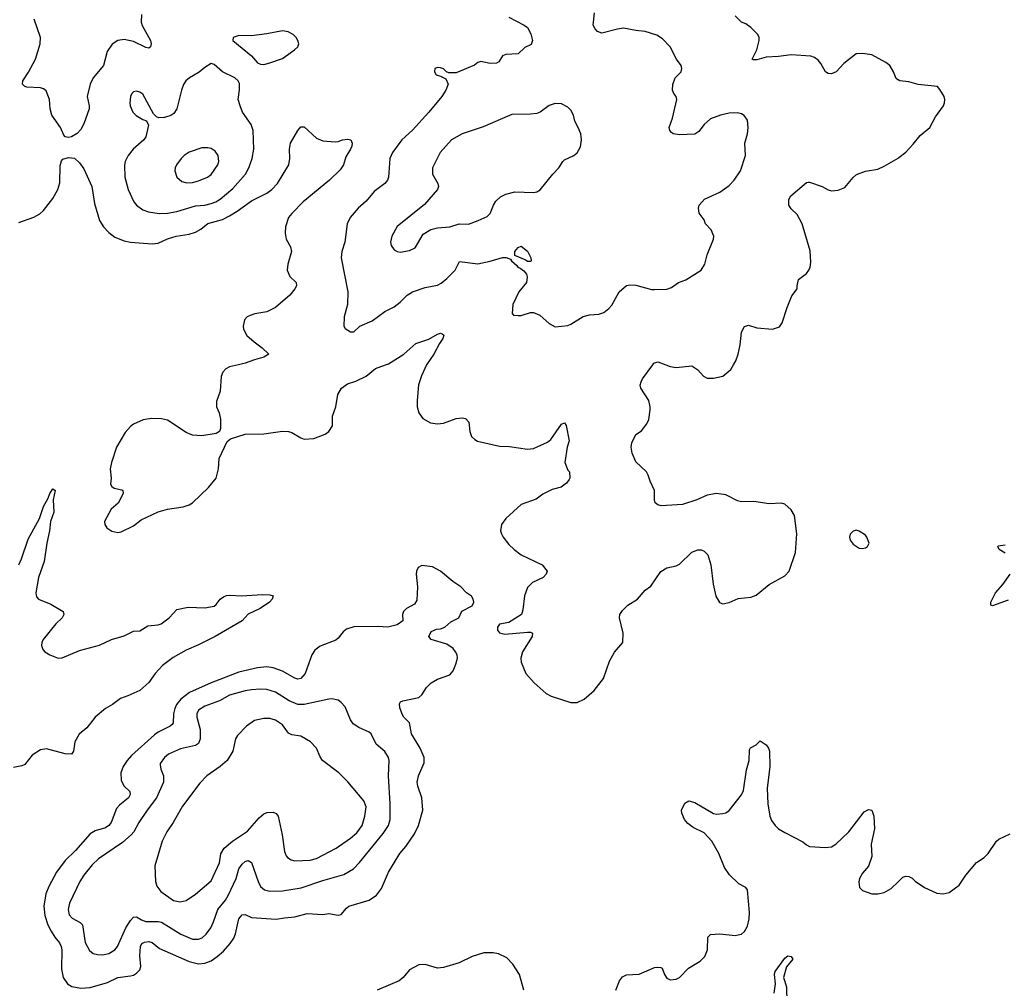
# Model space of a CAD drawing. Header units: inches. Extents: x 1834610 to 2027685, y 642842 to 774116.
# Tile 124 of 256: x 1844336 to 1850685, y 715981 to 722225. Entities that reach past the tile are written whole.
import ezdxf

# ---------------------------------------------------------------- set-up
doc = ezdxf.new("R2010")
doc.units = ezdxf.units.IN
doc.header["$MEASUREMENT"] = 0
for name, color, linetype in [('B8741', 7, 'Continuous'), ('B8742', 7, 'Continuous'), ('B8751', 7, 'Continuous'), ('B8752', 7, 'Continuous')]:
    doc.layers.add(name, color=color, linetype=linetype)

msp = doc.modelspace()

# ---------------------------------------------------------------- linework, layer by layer
at = {"layer": 'B8741', "color": 5}
for points, elevation in [([(1845747.8, 720000), (1845690, 719986.6), (1845666.4, 719973.6), (1845646.7, 719953.3), (1845634.6, 719925.4), (1845628.8, 719831.2), (1845604.4, 719764.4), (1845606, 719730), (1845623, 719690), (1845630.7, 719650), (1845631, 719590), (1845624.7, 719570), (1845602.8, 719557.2), (1845510, 719543.6), (1845450, 719546), (1845410, 719564.2), (1845290, 719643.6), (1845250, 719651.5), (1845185.5, 719654.5), (1845133.5, 719646.5), (1845070, 719617.6), (1845050, 719602.9), (1845016.7, 719563.3), (1844960.3, 719470), (1844927.9, 719370), (1844919.6, 719330), (1844925.7, 719270), (1844921.8, 719230), (1844930, 719217), (1844945.5, 719205.5), (1844995.5, 719195.5), (1845001.6, 719190), (1845003.7, 719170), (1844971.4, 719108.6), (1844926, 719070), (1844883.8, 718990), (1844886, 718970), (1844899.1, 718950), (1844930, 718928.2), (1844970, 718918.7), (1844990, 718923.1), (1845070, 718962.4), (1845119.4, 719000.6), (1845228.1, 719051.9), (1845290, 719069.3), (1845390, 719084.9), (1845430, 719097.7), (1845449.6, 719110), (1845554.3, 719210), (1845603, 719270), (1845618.3, 719330), (1845623.5, 719396.5), (1845674.9, 719505.1), (1845696.6, 719523.4), (1845790, 719552.4), (1845910, 719555.3), (1846030, 719573.7), (1846070, 719570.4), (1846090, 719563.8), (1846148.8, 719528.8), (1846170, 719521.3), (1846233.5, 719526.5), (1846307, 719553), (1846330, 719570.6), (1846352.4, 719607.6), (1846353, 719670), (1846374.3, 719730), (1846386.6, 719810), (1846412, 719850), (1846450, 719877), (1846504.2, 719895.8), (1846570, 719926.7), (1846630, 719976), (1846695.6, 720000)], 620), ([(1846960, 720000), (1846928, 719930), (1846908.6, 719871.4), (1846898.6, 719770), (1846899.2, 719730), (1846910.2, 719690.2), (1846934.9, 719654.9), (1846985.9, 719625.9), (1847030, 719619.3), (1847070, 719624.4), (1847150, 719653.7), (1847190, 719657.6), (1847210, 719654.4), (1847232.2, 719630), (1847239.5, 719570), (1847250, 719538.8), (1847270, 719519.1), (1847288.6, 719508.6), (1847430, 719477), (1847493.7, 719473.7), (1847610, 719455.8), (1847650, 719461.3), (1847738.7, 719501.3), (1847760.3, 719519.7), (1847830, 719618.8), (1847850, 719626), (1847860.7, 719610), (1847879.1, 719510), (1847865.5, 719470), (1847851.1, 719371.1), (1847870, 719322), (1847882, 719310), (1847884.7, 719270), (1847879.8, 719260.2), (1847862.8, 719237.2), (1847827.7, 719212.3), (1847770, 719196), (1847710, 719166.6), (1847665.9, 719134.1), (1847570, 719099.3), (1847470.6, 719010), (1847443.8, 718970), (1847436.4, 718930), (1847442.4, 718910), (1847452.7, 718890), (1847490, 718843), (1847524.9, 718810), (1847570, 718776.4), (1847704.7, 718710), (1847738, 718670), (1847731.3, 718650), (1847711.3, 718630), (1847642, 718598), (1847610, 718564), (1847590.7, 718510.7), (1847579.8, 718420.2), (1847572, 718390), (1847490, 718339), (1847430, 718328), (1847418, 718310), (1847418, 718290), (1847430, 718272), (1847464, 718264), (1847610, 718277.3), (1847630, 718276), (1847642, 718270), (1847641, 718250), (1847579.3, 718150), (1847568.4, 718110), (1847570, 718084.7), (1847600.5, 718010), (1847654, 717950), (1847730, 717882), (1847763.6, 717863.6), (1847890, 717823.7), (1847930, 717824.2), (1847975.8, 717844.2), (1848039.8, 717900.2), (1848101.2, 717978.8), (1848138.7, 718090), (1848172.6, 718147.4), (1848226, 718210), (1848227.3, 718270), (1848203.5, 718370), (1848206.9, 718390), (1848223.2, 718416.8), (1848258, 718450), (1848320.5, 718490), (1848370, 718547.6), (1848406, 718574), (1848471.2, 718668.8), (1848508.2, 718691.8), (1848570, 718704.9), (1848590, 718714.4), (1848670, 718792.2), (1848710, 718808.4), (1848730, 718808.2), (1848750, 718799.3), (1848774.5, 718774.5), (1848792.9, 718710), (1848807.3, 718587.3), (1848825.3, 718510), (1848847.9, 718467.9), (1848870, 718460.3), (1848910, 718468.9), (1848970, 718494.9), (1849050, 718502), (1849084.9, 718515.1), (1849170, 718584), (1849270, 718640.9), (1849297.4, 718670), (1849339.8, 718790), (1849348.2, 718910), (1849332.7, 719030), (1849310, 719065.2), (1849270, 719102.7), (1849249.5, 719109.5), (1849170, 719104.2), (1849070, 719119.6), (1848990, 719116.2), (1848964.4, 719124.4), (1848890, 719161.6), (1848830, 719171.6), (1848770, 719159.7), (1848702.8, 719130), (1848610, 719099.7), (1848472.1, 719092.1), (1848450, 719097.2), (1848434, 719110), (1848429.3, 719129.3), (1848429.2, 719190), (1848401.2, 719250), (1848389, 719290), (1848379, 719310), (1848310, 719375.3), (1848286, 719430), (1848279.3, 719470), (1848283.2, 719496.8), (1848309.4, 719550.6), (1848344.7, 719575.3), (1848380.2, 719619.8), (1848392.1, 719647.9), (1848402.7, 719710), (1848402.7, 719730), (1848393.2, 719770), (1848341.2, 719850), (1848337.2, 719870), (1848342.7, 719890), (1848352.7, 719910), (1848417.9, 720000)], 620), ([(1848503.3, 720000), (1848530, 719990.6), (1848570, 719983.8), (1848670, 719994.8), (1848708.3, 719968.3), (1848746.6, 719926.6), (1848770, 719914), (1848810, 719914), (1848870, 719926.8), (1848922, 719970), (1848939.3, 720000)], 620), ([(1844329.8, 718710), (1844347.9, 718750), (1844390, 718876.5), (1844464.2, 719010), (1844490, 719086.8), (1844519.7, 719140.3), (1844530, 719170.8), (1844550, 719201), (1844564.7, 719190), (1844552, 719130), (1844556.8, 719050), (1844534.7, 718990), (1844529.3, 718930), (1844510.7, 718850), (1844493.4, 718733.4), (1844456.6, 718630), (1844440.2, 718530), (1844445.4, 718505.4), (1844457.1, 718490), (1844537.3, 718457.3), (1844617.3, 718410), (1844620.5, 718390), (1844610.4, 718370), (1844568.6, 718331.4), (1844488.4, 718230), (1844478.4, 718210), (1844477.1, 718190), (1844486.1, 718166.1), (1844499.1, 718150), (1844530.8, 718130), (1844584.7, 718110), (1844610, 718111.8), (1844722, 718158), (1844850, 718194.2), (1844929.3, 718230.7), (1845010, 718254.2), (1845070, 718283.6), (1845110, 718284.9), (1845161.9, 718318.1), (1845230, 718324.6), (1845249.2, 718330.8), (1845300.4, 718370), (1845350, 718422.4), (1845422.3, 718437.7), (1845530, 718434), (1845590, 718445.3), (1845604, 718456), (1845630, 718490.5), (1845650, 718505.5), (1845670, 718513), (1845690, 718515.8), (1845769.6, 718510.4), (1845899.1, 718519.1), (1845950, 718518), (1845971.3, 718511.3), (1845964.7, 718490), (1845946, 718470), (1845887.3, 718430), (1845810, 718392), (1845770.4, 718350), (1845596.3, 718250), (1845490, 718195.3), (1845410, 718161.2), (1845325.4, 718114.6), (1845258.1, 718061.9), (1845210.5, 718009.5), (1845170, 717953.6), (1845110, 717901.7), (1845034.4, 717865.6), (1844985.5, 717850), (1844935.5, 717810), (1844890, 717784.8), (1844822.8, 717730), (1844770, 717660.9), (1844720.6, 717619.4), (1844691.1, 717570), (1844684.2, 717510), (1844670.6, 717490), (1844630, 717492.9), (1844510, 717523.9), (1844470, 717518), (1844416.7, 717483.3), (1844370, 717424.2), (1844350, 717414.3), (1844296.2, 717403.8)], 580), ([(1848179.7, 715970), (1848204.2, 716030), (1848224.1, 716055.9), (1848250, 716068.4), (1848330, 716072.4), (1848430, 716114.4), (1848450, 716118.4), (1848470, 716116.3), (1848478.8, 716110), (1848494.8, 716070), (1848510, 716046), (1848530, 716036), (1848570, 716041), (1848590, 716051), (1848649.2, 716110), (1848723.3, 716156.7), (1848753.4, 716186.6), (1848772, 716230), (1848774, 716310), (1848790, 716328), (1848850, 716332.2), (1848950, 716322), (1848970, 716324.9), (1848989.5, 716330.5), (1849010, 716346.8), (1849030, 716381), (1849040.5, 716430), (1849042, 716470), (1849030, 716616.2), (1849017.6, 716630), (1848973.7, 716653.7), (1848912.5, 716712.5), (1848880.7, 716760.7), (1848843.5, 716850), (1848800.3, 716930), (1848750, 716982.6), (1848678, 717018), (1848643.5, 717043.5), (1848623, 717070), (1848606, 717110), (1848603.7, 717130), (1848626, 717174), (1848650, 717190.3), (1848690, 717179.6), (1848810, 717108.1), (1848830, 717104.5), (1848870, 717107.1), (1848890, 717113.4), (1848910, 717127), (1848990, 717228.2), (1849003, 717257), (1849022.7, 717390), (1849039.2, 717450), (1849041.4, 717518.5), (1849048.2, 717531.8), (1849085.2, 717550), (1849110, 717576), (1849150.4, 717550.4), (1849164, 717530), (1849170.5, 717510), (1849172.6, 717410), (1849155.3, 717270), (1849161.3, 717170), (1849174.3, 717090), (1849183.9, 717063.9), (1849208.4, 717030), (1849230, 717010.3), (1849270, 716985.3), (1849385.3, 716925.3), (1849410, 716905.5), (1849430, 716896.3), (1849530, 716888.5), (1849570, 716893.7), (1849599.5, 716910), (1849683.6, 716990), (1849781.7, 717118.3), (1849810, 717134), (1849830.5, 717130.5), (1849843.8, 717090), (1849848.2, 717010), (1849826, 716910), (1849830.7, 716830), (1849810.5, 716769.5), (1849770, 716724), (1849751, 716690), (1849747.3, 716667.3), (1849752, 716630), (1849771.1, 716611.1), (1849830.7, 716590.7), (1849870, 716590.7), (1849910, 716598.8), (1849955.5, 716624.5), (1850000, 716668.4)], 580), ([(1847586.3, 715970), (1847558.7, 716070), (1847516.6, 716136.6), (1847476.8, 716176.8), (1847423.9, 716203.9), (1847389.8, 716209.8), (1847330, 716210.9), (1847253.7, 716186.3), (1847170, 716146.2), (1847070, 716114.3), (1847030, 716111.5), (1846950, 716134), (1846910, 716131.8), (1846850, 716100.7), (1846809.2, 716050.8), (1846783, 716030), (1846640.9, 715970)], 620), ([(1849200.5, 715950), (1849209.7, 716010), (1849202.9, 716070), (1849207.3, 716090), (1849270, 716176.3), (1849290, 716190.4), (1849310, 716186), (1849320.7, 716170), (1849280.4, 716119.6), (1849260.7, 716050), (1849280.5, 715990), (1849282.4, 715890)], 560)]:
    msp.add_lwpolyline(points, dxfattribs=dict(at, elevation=elevation))
for points, elevation in [([(1849730, 718934), (1849710, 718928.7), (1849690.9, 718909.1), (1849686, 718890), (1849691, 718870), (1849710, 718844.7), (1849750, 718818), (1849770, 718816), (1849790, 718821), (1849802, 718830), (1849813.2, 718850), (1849799, 718890), (1849790, 718902), (1849750, 718928.7)], 620), ([(1846930, 718707.8), (1846905.9, 718694.1), (1846895.3, 718670), (1846893.4, 718650), (1846902, 718570), (1846896.1, 718483.9), (1846882, 718458), (1846831, 718430), (1846810.8, 718410), (1846804.9, 718390), (1846806, 718350), (1846770, 718324.5), (1846710.3, 718309.7), (1846650, 718313.7), (1846490, 718310.7), (1846444, 718296), (1846421.5, 718278.5), (1846390, 718237.6), (1846374.7, 718225.3), (1846272.8, 718187.2), (1846239.5, 718160.5), (1846220.3, 718130), (1846176.2, 718010), (1846150, 717978.5), (1846130, 717973.1), (1846110, 717980.3), (1846030, 718026.4), (1845970, 718047.1), (1845930, 718053.3), (1845870, 718046.5), (1845750, 718018.7), (1845570.5, 717949.5), (1845431, 717889), (1845374.6, 717845.4), (1845347.8, 717810), (1845335.9, 717784.1), (1845328.6, 717751.4), (1845326.6, 717693.4), (1845318.7, 717681.3), (1845306, 717670), (1845228.6, 717631.4), (1845205.5, 717614.5), (1845058.2, 717481.8), (1845030.1, 717449.9), (1845004.2, 717410), (1844988.1, 717370), (1844990, 717322), (1845007.2, 717287.2), (1845046.5, 717250), (1845049.1, 717230), (1845037.2, 717210), (1844979.2, 717160.8), (1844960.5, 717139.5), (1844926.7, 717050), (1844910.1, 717029.9), (1844890, 717016.2), (1844822.9, 716997.1), (1844790, 716978), (1844696.5, 716870), (1844630, 716805.1), (1844572.7, 716730), (1844523.4, 716636.6), (1844504.5, 716590), (1844492.8, 716510), (1844497.7, 716450), (1844518.2, 716390), (1844538.6, 716350), (1844562.7, 716310), (1844593.7, 716273.7), (1844604.4, 716250), (1844608.7, 716230), (1844605, 716105), (1844615.6, 716050), (1844644.4, 716010), (1844673.4, 715993.4), (1844730, 715983.2), (1844790, 715987.2), (1844902.4, 716017.6), (1844970, 716050.2), (1845050, 716060.7), (1845070, 716065.8), (1845090, 716078.3), (1845110, 716099.5), (1845117.9, 716122.1), (1845111.5, 716190), (1845114.6, 716250), (1845124.5, 716270), (1845141.8, 716278.2), (1845170, 716282.2), (1845190, 716276.2), (1845238.7, 716238.7), (1845430, 716153.6), (1845490, 716139.7), (1845530, 716142.6), (1845570, 716158), (1845610, 716185.2), (1845650, 716220.9), (1845693.8, 716270), (1845716.1, 716303.9), (1845728, 716332), (1845749.8, 716430), (1845770, 716454.9), (1845790, 716457.6), (1845830, 716438.3), (1845990, 716426.3), (1846043.7, 716436.3), (1846110, 716441.1), (1846190, 716463), (1846290, 716456.4), (1846330, 716463.8), (1846390, 716453.4), (1846410, 716457.3), (1846442.7, 716497.3), (1846459.3, 716510), (1846589.7, 716550.3), (1846637.8, 716582.2), (1846670, 716624), (1846714.3, 716730), (1846787.1, 716850), (1846825.7, 716894.3), (1846882.2, 716977.8), (1846907.4, 717030), (1846935.8, 717130), (1846928.4, 717210), (1846904, 717284), (1846899.7, 717310), (1846907.4, 717350), (1846944.6, 717435.4), (1846945.1, 717470), (1846918.5, 717530), (1846862.1, 717622.1), (1846850, 717691.6), (1846813, 717730), (1846804.6, 717744.6), (1846788.2, 717790), (1846785.4, 717814.6), (1846791.9, 717828.1), (1846806.2, 717833.8), (1846910, 717855.5), (1846930, 717874), (1846958.9, 717921.1), (1846989.7, 717950.3), (1847030, 717973), (1847110, 718003), (1847132.3, 718027.7), (1847149.6, 718070), (1847159.6, 718110), (1847157.6, 718130), (1847147, 718150), (1847131, 718171), (1847090, 718199.6), (1846989.6, 718229.6), (1846974, 718250), (1846990, 718281), (1847023.1, 718296.9), (1847050, 718298), (1847078, 718310), (1847116.5, 718343.5), (1847168.7, 718370), (1847187.2, 718412.8), (1847254.2, 718445.8), (1847263.7, 718470), (1847260.9, 718490), (1847249.5, 718509.5), (1847217.2, 718530), (1847181.2, 718570), (1847130, 718604.5), (1847050, 718671.1), (1846997.5, 718697.5)], 620), ([(1845890, 717910.6), (1845830, 717906.3), (1845790, 717899.2), (1845690, 717870.6), (1845624.7, 717835.3), (1845530, 717799.8), (1845490, 717775.1), (1845478.5, 717750), (1845479.1, 717730), (1845499.8, 717650), (1845500.2, 717590), (1845490, 717558.7), (1845470, 717546), (1845374.1, 717525.9), (1845296.3, 717490), (1845270, 717469.4), (1845243, 717430), (1845242.5, 717422.5), (1845247.1, 717392.9), (1845264.6, 717350), (1845262.8, 717310), (1845218.2, 717210), (1845157.4, 717130), (1845104.2, 717050), (1845072.1, 716990), (1845055.8, 716970), (1844998.3, 716921.7), (1844845.2, 716814.8), (1844803.7, 716776.3), (1844749, 716711), (1844723.9, 716670), (1844658.2, 716530), (1844649.2, 716490), (1844655.4, 716455.4), (1844673.7, 716433.7), (1844725.4, 716405.4), (1844741.3, 716390), (1844757.5, 716277.5), (1844785.6, 716225.6), (1844810, 716205.7), (1844838.2, 716198.2), (1844870, 716197.2), (1844910, 716206.4), (1844950, 716229), (1844967.2, 716250), (1845019.9, 716370), (1845050, 716419), (1845070, 716440.2), (1845090, 716442), (1845122.3, 716422.3), (1845150, 716412.5), (1845230, 716412.8), (1845250, 716407.4), (1845375.8, 716330), (1845450, 716298.2), (1845490, 716297.1), (1845513.1, 716306.9), (1845539.3, 716330), (1845567.8, 716370), (1845586.3, 716410), (1845613.5, 716490), (1845662.3, 716550), (1845680.5, 716579.5), (1845732.2, 716690), (1845750, 716751.8), (1845770, 716780.8), (1845790, 716798.5), (1845810, 716806), (1845831.7, 716791.7), (1845873.6, 716670), (1845890, 716637.6), (1845915.4, 716615.4), (1845950, 716606.4), (1846030, 716609.4), (1846152.1, 716627.9), (1846290, 716676), (1846425.4, 716714.6), (1846488.1, 716751.9), (1846527.2, 716792.8), (1846681, 716979), (1846715.3, 717030), (1846725.7, 717070), (1846725, 717170), (1846713.5, 717350), (1846718.4, 717450), (1846714.8, 717470), (1846690, 717506.9), (1846635.9, 717555.9), (1846602.5, 717622.5), (1846590, 717633.3), (1846523, 717663), (1846486.2, 717686.2), (1846470, 717712.3), (1846435.1, 717795.1), (1846410, 717824.5), (1846390, 717839.5), (1846350, 717847.3), (1846330, 717845.6), (1846170, 717809.8), (1846130, 717809.9), (1846074.4, 717834.4), (1845985.1, 717890), (1845930, 717908.4)], 640), ([(1845910, 717721.5), (1845850, 717708.2), (1845799.3, 717670), (1845740.5, 717610), (1845728.2, 717590), (1845710.3, 717510), (1845673.1, 717450), (1845628.7, 717410), (1845542, 717350), (1845496.9, 717303.1), (1845385.3, 717154.7), (1845326.9, 717050), (1845284, 716990), (1845254, 716930), (1845207.2, 716770), (1845212.4, 716670), (1845220.7, 716640.7), (1845246.3, 716606.3), (1845327.8, 716547.8), (1845370, 716538), (1845410, 716548), (1845470, 716588.9), (1845570, 716674.9), (1845623.7, 716790), (1845632.2, 716847.8), (1845655.7, 716884.3), (1845707.8, 716930), (1845804.9, 716995.1), (1845880.5, 717079.5), (1845910, 717106.3), (1845930, 717114.9), (1845970, 717116.9), (1845990, 717108.4), (1846003.1, 717090), (1846029.2, 716970), (1846043, 716863), (1846054.4, 716834.4), (1846064, 716824), (1846086.8, 716810), (1846110, 716803.2), (1846210, 716807.7), (1846250, 716817.5), (1846376.1, 716883.9), (1846470, 716949.1), (1846510, 716984), (1846543.5, 717030), (1846562.4, 717090), (1846570.8, 717150), (1846556.3, 717190), (1846451.9, 717311.9), (1846394.5, 717370), (1846289.7, 717449.7), (1846273.4, 717473.4), (1846249.7, 717529.7), (1846211, 717571), (1846150, 717606), (1846090, 717615.8), (1846070, 717626), (1846030, 717680.5), (1845986.6, 717710), (1845950, 717719.8)], 660)]:
    msp.add_lwpolyline(points, close=True, dxfattribs=dict(at, elevation=elevation))
at = {"layer": 'B8742', "color": 5}
for points, elevation in [([(1845122.2, 722257.8), (1845120.2, 722210), (1845126.8, 722186.8), (1845178.7, 722090), (1845183, 722070), (1845178.8, 722050), (1845170, 722042.7), (1845150, 722047), (1845070, 722084.7), (1845010, 722098), (1844970, 722091.5), (1844932.8, 722067.2), (1844900.7, 722019.3), (1844876.5, 721930), (1844810.2, 721850), (1844790.3, 721810), (1844770.3, 721730), (1844784.5, 721670), (1844785, 721650), (1844750, 721553.2), (1844730, 721517.2), (1844707.9, 721492.1), (1844671.3, 721470), (1844650, 721466), (1844630, 721469.2), (1844620.2, 721480.2), (1844599.3, 721530), (1844543.9, 721610), (1844533.1, 721650), (1844528.5, 721710), (1844506.1, 721766.1), (1844490, 721778.7), (1844470, 721785.1), (1844382, 721790), (1844370, 721794.5), (1844354.5, 721810), (1844355.6, 721830), (1844393.3, 721886.7), (1844437.2, 721970), (1844468.4, 722070), (1844469.7, 722110), (1844430, 722229.2)], 620), ([(1847490, 722240.7), (1847590, 722190.7), (1847610, 722174.8), (1847633.2, 722133.2), (1847642.8, 722090), (1847634.4, 722065.6), (1847593.2, 722046.8), (1847550, 722005.2), (1847470, 722000.7), (1847450, 721991.8), (1847426.8, 721953.2), (1847410, 721944), (1847370, 721942), (1847310, 721956), (1847290, 721949), (1847267.9, 721932.1), (1847150, 721882), (1847103.1, 721883.1), (1847088.7, 721888.7), (1847070, 721908), (1847050, 721915.3), (1847030, 721918), (1847014, 721910), (1847012, 721890), (1847022, 721870), (1847050, 721862), (1847084.7, 721844.7), (1847098.8, 721810), (1847084.9, 721770), (1847059.3, 721730), (1846974.9, 721630), (1846870, 721512.6), (1846800.3, 721450), (1846740.3, 721370), (1846723.9, 721330), (1846713.8, 721210), (1846707.8, 721190), (1846690.3, 721170), (1846621.7, 721118.3), (1846570, 721054.3), (1846518.9, 721010), (1846467.2, 720950), (1846447.6, 720910), (1846433.8, 720790), (1846413.2, 720730), (1846409.3, 720690), (1846453.1, 720470), (1846450.3, 720389.7), (1846428.8, 720310), (1846425.3, 720250), (1846434.6, 720234.6), (1846470, 720213.4), (1846490, 720214), (1846529.7, 720250.3), (1846610, 720284.4), (1846690, 720343.1), (1846750, 720374.6), (1846790, 720405.3), (1846835.6, 720450), (1846868.9, 720471.1), (1846950, 720499.6), (1847030, 720512.9), (1847053.3, 720526.7), (1847090, 720555.8), (1847143.7, 720610), (1847172.7, 720667.3), (1847290, 720651.6), (1847370, 720667.9), (1847450, 720692.4), (1847473, 720693), (1847501, 720681), (1847506.8, 720670), (1847541.4, 720641.4), (1847547.7, 720630), (1847564.1, 720624.1), (1847586.2, 720606.2), (1847604, 720584), (1847608, 720568), (1847603.8, 720530), (1847555.5, 720470), (1847516.3, 720390), (1847511.1, 720331.1), (1847521, 720321), (1847550, 720317.3), (1847570, 720319.1), (1847630, 720337.3), (1847650, 720337.3), (1847690, 720320.7), (1847750, 720267.7), (1847790, 720245.5), (1847870, 720254.9), (1847890, 720262.4), (1847970, 720311.8), (1848010, 720322.6), (1848070, 720327), (1848101.8, 720338.2), (1848135.9, 720364.1), (1848154.1, 720385.9), (1848201.3, 720470), (1848250, 720511.7), (1848270, 720516.9), (1848310, 720514.9), (1848410, 720486.7), (1848430, 720484.9), (1848510, 720488.5), (1848540.1, 720499.9), (1848585.2, 720530), (1848632.1, 720547.9), (1848729.7, 720610.3), (1848754, 720650), (1848769.7, 720710.3), (1848809.4, 720810), (1848812, 720830), (1848795.1, 720870), (1848759, 720910), (1848750, 720934), (1848718, 720978), (1848712.6, 721010), (1848717.4, 721030), (1848751.9, 721068.1), (1848850, 721114), (1848910, 721155.3), (1848942.6, 721190), (1848984.2, 721250), (1849015.6, 721350), (1849011.8, 721430), (1849029.6, 721490), (1849034.5, 721530), (1849030, 721578), (1849007.2, 721607.2), (1848990, 721618), (1848964.1, 721624.1), (1848910, 721622.4), (1848856, 721610), (1848790, 721585.1), (1848750.4, 721550), (1848715.6, 721504.4), (1848690, 721488), (1848590, 721482), (1848550, 721489.7), (1848538.2, 721498.2), (1848528, 721510), (1848524.7, 721530), (1848545.1, 721590), (1848573.3, 721710), (1848569.6, 721730), (1848553.6, 721750), (1848545.4, 721770), (1848548.2, 721808.2), (1848562.4, 721850), (1848600.5, 721890), (1848606, 721910), (1848600.7, 721930), (1848572.3, 721970), (1848529.6, 722050), (1848480.9, 722100.9), (1848445.2, 722125.2), (1848370, 722149.6), (1848310, 722155.1), (1848230, 722169.7), (1848190, 722164), (1848090, 722138.4), (1848061.2, 722150), (1848046.2, 722166.2), (1848035.1, 722190), (1848043.7, 722270)], 640), ([(1850000, 721836.6), (1849997.6, 721837.6), (1849987, 721847), (1849971.2, 721890), (1849946.6, 721930), (1849921.3, 721950), (1849830, 721999.7), (1849770, 722006.6), (1849730, 722006), (1849650, 721942.7), (1849602, 721890), (1849570, 721876.9), (1849550, 721878.4), (1849532.7, 721890), (1849503, 721943), (1849484.9, 721964.9), (1849461.7, 721981.7), (1849438, 721990), (1849310, 721999.7), (1849230, 721987), (1849150, 721984.5), (1849090, 721967), (1849065.6, 721965.6), (1849059, 721970), (1849089.8, 722030.2), (1849104.4, 722090), (1849104.7, 722110), (1849096.4, 722130), (1849050, 722175.4), (1849018.4, 722198.4), (1848989.6, 722210), (1848949.6, 722250)], 620), ([(1844330, 720918), (1844427.6, 720952.4), (1844466, 720974), (1844490, 720994.4), (1844550, 721072), (1844581.8, 721130), (1844594.5, 721174.5), (1844597.4, 721282.6), (1844605.4, 721314.6), (1844614.8, 721325.2), (1844650, 721336.3), (1844690, 721333), (1844722.6, 721302.6), (1844750, 721263), (1844801.8, 721150), (1844819.5, 721039.5), (1844851.3, 720930), (1844877.2, 720890), (1844910, 720853.8), (1844950, 720823.5), (1845010, 720798.9), (1845050, 720790.2), (1845190, 720779.6), (1845230, 720785.2), (1845290, 720812.9), (1845345.2, 720830), (1845430, 720843.2), (1845470, 720856.1), (1845504.1, 720875.9), (1845549.4, 720910.6), (1845643, 720937), (1845690, 720960.2), (1845738.5, 720990), (1845830, 721057.7), (1845930, 721106.4), (1845963.1, 721130), (1845998.9, 721170), (1846071.3, 721290), (1846078.3, 721330), (1846075.1, 721390), (1846082.4, 721430), (1846130, 721510.8), (1846150, 721534.8), (1846170, 721534), (1846250, 721460.7), (1846290, 721444.9), (1846370, 721438), (1846390, 721439.1), (1846418, 721450), (1846450, 721455.5), (1846470.5, 721450.5), (1846480.7, 721430), (1846478, 721410), (1846470.3, 721389.7), (1846439.5, 721340.5), (1846424.4, 721290), (1846403.1, 721256.9), (1846333, 721190), (1846163.7, 721050), (1846090, 720976.9), (1846070.3, 720950), (1846050.3, 720890), (1846048.4, 720848.4), (1846054, 720810), (1846081.6, 720761.6), (1846088, 720730), (1846065.7, 720650), (1846061.6, 720610), (1846077.3, 720570), (1846118.8, 720530), (1846120.7, 720510), (1846110.6, 720490), (1846078.4, 720450), (1845986, 720370), (1845930, 720341.5), (1845851.8, 720328.2), (1845821.4, 720318.6), (1845802.8, 720310), (1845784.9, 720290), (1845776.3, 720250), (1845779.1, 720230), (1845800.7, 720190), (1845847.9, 720147.9), (1845900.7, 720110), (1845942, 720070), (1845911.3, 720050), (1845850, 720033.3), (1845790.8, 720010), (1845747.8, 720000)], 620), ([(1848939.3, 720000), (1848954.2, 720025.8), (1848969.4, 720070), (1848981.6, 720130), (1848989.6, 720210), (1849010, 720247.3), (1849035.9, 720255.9), (1849090, 720238.8), (1849190, 720231), (1849234.8, 720245.2), (1849253.2, 720270), (1849285.2, 720370), (1849315.5, 720444.5), (1849348.7, 720490), (1849349, 720510), (1849359, 720550), (1849409, 720590), (1849425.2, 720610), (1849433.2, 720630), (1849437.5, 720662.5), (1849434.2, 720734.2), (1849382, 720910), (1849350, 720969.2), (1849310, 721006.6), (1849295.1, 721030), (1849294.8, 721065.2), (1849309.3, 721090), (1849410, 721176), (1849422, 721178), (1849430, 721178.8), (1849510, 721150.5), (1849550, 721128), (1849570, 721122), (1849614.8, 721125.2), (1849657, 721143), (1849711.4, 721208.6), (1849733.1, 721226.9), (1849790, 721248.7), (1849870, 721262), (1849910, 721280.4), (1850000, 721333.6)], 620), ([(1846695.6, 720000), (1846713.5, 720006.5), (1846814, 720070), (1846890, 720137.6), (1846974.6, 720165.4), (1847030, 720198), (1847050, 720204), (1847061, 720201), (1847070.5, 720190.5), (1847064.9, 720170), (1847042.4, 720137.6), (1847006.9, 720070), (1846960, 720000)], 620), ([(1848417.9, 720000), (1848425.2, 720010), (1848450, 720018.8), (1848503.3, 720000)], 620)]:
    msp.add_lwpolyline(points, dxfattribs=dict(at, elevation=elevation))
for points, elevation in [([(1846030, 722153.7), (1845930, 722134.5), (1845830, 722122), (1845750, 722122.7), (1845712, 722110), (1845711.3, 722090), (1845832, 721992), (1845870, 721946.8), (1845890, 721938.8), (1845910, 721937.3), (1845950, 721947.7), (1846030, 721974), (1846108.7, 722030), (1846128.7, 722050), (1846135.3, 722070), (1846129, 722090), (1846119, 722110), (1846099.3, 722130), (1846066.7, 722146.7)], 640), ([(1845570, 721942), (1845530, 721917.2), (1845493.1, 721886.9), (1845430.6, 721850), (1845408.2, 721830), (1845393.1, 721806.9), (1845378.9, 721770), (1845349, 721651), (1845330, 721620.9), (1845310, 721607.6), (1845270, 721594), (1845232.7, 721592.7), (1845218, 721598), (1845199.3, 721619.3), (1845130, 721746), (1845110, 721758.4), (1845090, 721764.5), (1845070, 721759.3), (1845058.8, 721750), (1845050.5, 721729.5), (1845045.5, 721690), (1845047.7, 721670), (1845066, 721630), (1845088.3, 721608.3), (1845130, 721582.8), (1845154, 721574), (1845166, 721546), (1845148.8, 721470), (1845137.4, 721450), (1845067.2, 721390), (1845036, 721350), (1845016.9, 721310), (1845013, 721287), (1845014.3, 721210), (1845035.3, 721130), (1845072.4, 721050), (1845089.1, 721029.1), (1845130, 720999.5), (1845167.1, 720987.1), (1845235.2, 720975.2), (1845290, 720977.6), (1845350, 720988.3), (1845470, 721024.6), (1845530, 721030.1), (1845570, 721039.5), (1845601.1, 721050), (1845630, 721067.9), (1845710, 721136.9), (1845791.3, 721228.7), (1845814.7, 721270), (1845836, 721330), (1845845.3, 721390), (1845841.1, 721510), (1845828, 721550), (1845772.4, 721630), (1845756.9, 721670), (1845745.6, 721710), (1845754, 721774), (1845754, 721814), (1845745.2, 721830), (1845724, 721850), (1845644, 721890), (1845590, 721935.3)], 640), ([(1847790, 721686), (1847750, 721672.8), (1847691.5, 721628.5), (1847670, 721621.3), (1847630, 721615.4), (1847510, 721613.1), (1847324.8, 721535.2), (1847190, 721489.6), (1847121.6, 721450), (1847046.7, 721370), (1846997.1, 721270), (1846998, 721230), (1847032.7, 721170), (1847037.1, 721150), (1847030.5, 721130), (1846946.3, 721033.7), (1846770, 720892.7), (1846734.8, 720830), (1846727.3, 720790), (1846730.8, 720770), (1846750, 720741), (1846770, 720730.8), (1846790, 720727.3), (1846850, 720737.3), (1846885.4, 720754.6), (1846938.4, 720841.6), (1846986.6, 720873.4), (1847030, 720883.1), (1847110, 720889.1), (1847170, 720909.1), (1847230, 720907.4), (1847293.2, 720930), (1847350, 720957), (1847370, 720975.5), (1847390.8, 721029.2), (1847405.5, 721054.5), (1847437.2, 721082.8), (1847470, 721100.8), (1847530, 721116.1), (1847650, 721110.2), (1847670, 721115.8), (1847691.3, 721128.7), (1847773, 721230), (1847811.8, 721270), (1847838, 721310), (1847850, 721322), (1847910, 721350.7), (1847930, 721367.3), (1847953.4, 721406.6), (1847959.6, 721450), (1847953.6, 721490), (1847938.4, 721530), (1847915.1, 721570), (1847907.3, 721610), (1847890, 721640.9), (1847870, 721660.7), (1847830, 721683.6)], 660), ([(1845510, 721399.7), (1845428.4, 721371.6), (1845397.1, 721350), (1845377.6, 721330), (1845348.4, 721290), (1845339.5, 721270), (1845337.6, 721250), (1845350, 721211), (1845381.2, 721181.2), (1845413.4, 721173.4), (1845450, 721176.1), (1845490, 721186), (1845547, 721210), (1845570, 721227.6), (1845614.3, 721290), (1845621.3, 721310), (1845615.6, 721350), (1845597.1, 721377.1), (1845570, 721394.5), (1845550, 721399.6)], 660), ([(1847610, 720666), (1847596.4, 720676.4), (1847530, 720706), (1847529.2, 720730), (1847550, 720756), (1847570, 720764.7), (1847610, 720732), (1847632, 720690), (1847634, 720670), (1847630, 720666)], 640)]:
    msp.add_lwpolyline(points, close=True, dxfattribs=dict(at, elevation=elevation))
at = {"layer": 'B8751', "color": 5, "elevation": 580}
for points in [[(1850690, 718787.3), (1850652, 718810), (1850643.7, 718830), (1850646, 718834), (1850690, 718839.6)], [(1850710, 718483.5), (1850610, 718446), (1850598, 718450), (1850599, 718470), (1850627.6, 718530), (1850676.1, 718583.9), (1850723.7, 718650)], [(1850000, 716668.4), (1850030, 716698), (1850050, 716704.7), (1850070, 716702), (1850090, 716691.3), (1850110, 716671.3), (1850171.3, 716630), (1850250, 716594), (1850290, 716590.7), (1850330, 716598.8), (1850393.8, 716646.2), (1850437.2, 716710), (1850506.8, 716793.2), (1850555.5, 716824.5), (1850582, 716850), (1850634, 716930), (1850650, 716942.8), (1850724, 716976)]]:
    msp.add_lwpolyline(points, dxfattribs=at)
at = {"layer": 'B8752', "color": 5, "elevation": 620}
msp.add_lwpolyline([(1850000, 721333.6), (1850004, 721336), (1850049.7, 721370.3), (1850098.2, 721421.8), (1850141.7, 721478.3), (1850205.1, 721530), (1850241.2, 721598.8), (1850294, 721670), (1850299, 721690), (1850301.2, 721710), (1850297.2, 721730), (1850270, 721775.3), (1850253.8, 721793.8), (1850130, 721807.8), (1850070, 721824.7), (1850011.6, 721831.6), (1850000, 721836.6)], dxfattribs=at)

doc.saveas('drawing.dxf')
